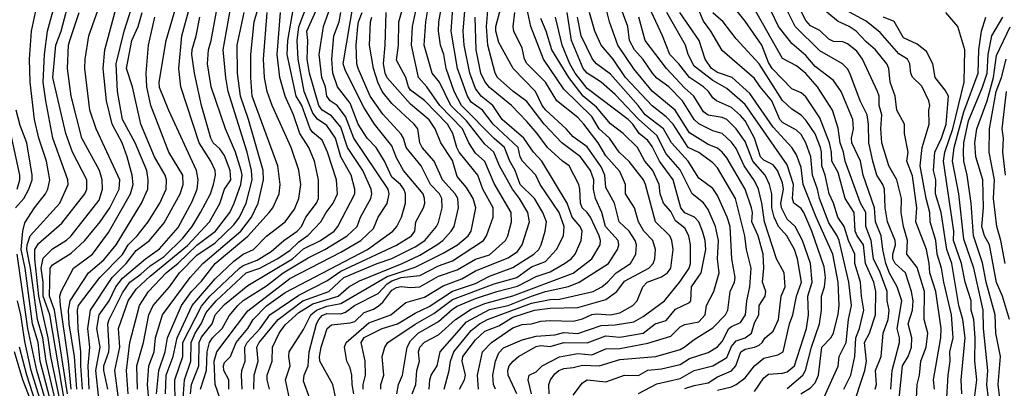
# Model space of a CAD drawing. Header units: metres. Extents: x -51132 to -49532, y -231222 to -229437.
# Tile 88 of 256: x -50719 to -50613, y -231069 to -231029. Entities that reach past the tile are written whole.
import ezdxf

# ---------------------------------------------------------------- set-up
doc = ezdxf.new("R2010")
doc.units = ezdxf.units.M
for name, color, linetype in [('CONTOUR_HALF', 8, 'Continuous'), ('CONTOUR_INDEX', 1, 'Continuous'), ('CONTOUR_INTER', 3, 'Continuous')]:
    doc.layers.add(name, color=color, linetype=linetype)

msp = doc.modelspace()

# ---------------------------------------------------------------- linework, layer by layer
at = {"layer": 'CONTOUR_HALF'}
for points, elevation in [([(-50714.11, -231070.76), (-50715.27, -231065.26), (-50715.55, -231063.26), (-50716.57, -231058.76), (-50717, -231054.76), (-50716.98, -231053.76), (-50716.58, -231053.09), (-50714.08, -231050.91), (-50711.6, -231047.76), (-50711.39, -231047.26), (-50711.41, -231046.26), (-50712.93, -231043.26), (-50713.66, -231041.26), (-50715.05, -231035.26), (-50714.72, -231031.76), (-50714.16, -231030.26), (-50713.12, -231026.26)], 23.5), ([(-50713.48, -231069.26), (-50714.86, -231060.26), (-50715.43, -231058.76), (-50715.36, -231055.76), (-50715.08, -231055.4), (-50713.08, -231054.14), (-50711.6, -231052.76), (-50709.96, -231050.76), (-50708.93, -231049.26), (-50707.91, -231047.26), (-50707.85, -231046.26), (-50710.38, -231040.76), (-50711.09, -231038.76), (-50711.6, -231034.26), (-50711.58, -231033.26), (-50711.19, -231030.76), (-50709.44, -231025.76)], 24.5), ([(-50699.17, -231068.76), (-50698.54, -231066.76), (-50698.45, -231064.76), (-50698.22, -231063.76), (-50697.88, -231063.26), (-50696.85, -231062.26), (-50696.08, -231060.89), (-50695.17, -231059.76), (-50694.58, -231059.22), (-50692.08, -231057.64), (-50690.29, -231056.26), (-50687.58, -231054.63), (-50685.79, -231053.76), (-50683.39, -231052.26), (-50682.34, -231051.26), (-50681.97, -231050.26), (-50680.86, -231048.26), (-50680.73, -231047.76), (-50680.81, -231047.26), (-50681.73, -231045.26), (-50683.38, -231042.76), (-50684.08, -231040.6), (-50685.08, -231039.36), (-50686.08, -231038.77), (-50686.46, -231038.26), (-50687.44, -231034.76), (-50687.7, -231033.26), (-50687.63, -231031.26), (-50687.72, -231030.26), (-50685.72, -231025.76)], 32.5), ([(-50681.69, -231068.76), (-50681.69, -231068.26), (-50681.41, -231067.26), (-50681.47, -231065.76), (-50681.88, -231063.76), (-50681.58, -231063.23), (-50679.65, -231062.26), (-50678, -231061.76), (-50676.08, -231060.6), (-50674.58, -231059.89), (-50672.08, -231058.24), (-50669.58, -231057.4), (-50668.08, -231056.61), (-50665.58, -231055.69), (-50663.34, -231054.26), (-50662.77, -231053.76), (-50662.54, -231053.26), (-50662.1, -231051.76), (-50661.97, -231050.76), (-50662.35, -231049.76), (-50663.26, -231048.26), (-50664.81, -231046.76), (-50665.32, -231045.26), (-50665.89, -231044.26), (-50666.47, -231042.76), (-50667.58, -231041.81), (-50671.1, -231038.26), (-50671.89, -231036.76), (-50672.76, -231034.26), (-50673, -231032.76), (-50673.37, -231031.76), (-50673.58, -231030.26), (-50673.54, -231029.26), (-50673.02, -231026.26)], 37.5), ([(-50674.57, -231068.76), (-50674.51, -231067.76), (-50674.36, -231067.26), (-50673.71, -231066.26), (-50673.4, -231064.76), (-50670.58, -231061.53), (-50668.08, -231060.21), (-50666.08, -231059.77), (-50663.58, -231058.75), (-50662.08, -231058.26), (-50659.58, -231057.73), (-50658.46, -231057.26), (-50655.31, -231055.26), (-50654.31, -231053.76), (-50654.18, -231053.26), (-50654.26, -231052.76), (-50655.63, -231051.26), (-50656.01, -231049.76), (-50656.69, -231048.26), (-50656.89, -231047.26), (-50656.88, -231046.26), (-50657.24, -231045.26), (-50658.29, -231043.76), (-50660.32, -231042.26), (-50662.21, -231040.26), (-50664.08, -231037.83), (-50665.58, -231036.73), (-50667.24, -231035.26), (-50667.49, -231034.76), (-50668.27, -231031.76), (-50668.42, -231029.76), (-50668.11, -231026.26)], 39.5), ([(-50624.04, -231069.76), (-50623.69, -231066.26), (-50623.05, -231065.26), (-50622.72, -231064.26), (-50622.66, -231063.26), (-50623.07, -231061.76), (-50622.6, -231060.26), (-50622.51, -231059.26), (-50622.7, -231058.26), (-50623.34, -231056.26), (-50624.47, -231055.26), (-50624.7, -231054.76), (-50624.73, -231054.26), (-50624.43, -231053.26), (-50624.45, -231052.76), (-50625.3, -231050.76), (-50625.52, -231049.26), (-50625.6, -231047.26), (-50625.78, -231046.76), (-50626.44, -231045.76), (-50626.86, -231044.26), (-50627.3, -231042.26), (-50627.32, -231040.26), (-50627.49, -231039.26), (-50628.22, -231037.76), (-50629.33, -231034.76), (-50629.58, -231034.3), (-50630.13, -231033.76), (-50632.58, -231032.38), (-50635.2, -231029.76), (-50637.18, -231025.76)], 49.5), ([(-50714.99, -231071.26), (-50716.41, -231065.76), (-50716.65, -231063.76), (-50717.26, -231061.76), (-50718.02, -231055.76), (-50718.45, -231053.76), (-50718.28, -231051.76), (-50718.08, -231050.89), (-50717.04, -231049.26), (-50715.83, -231047.76), (-50715.59, -231047.26), (-50715.39, -231046.26), (-50715.72, -231044.26), (-50716.55, -231041.76), (-50717.03, -231039.76), (-50717.49, -231035.76), (-50717.55, -231033.26), (-50717.34, -231030.26), (-50716.81, -231027.76)], 22.5), ([(-50712.48, -231068.76), (-50712.74, -231065.26), (-50713.3, -231061.76), (-50713.37, -231060.26), (-50713.2, -231059.26), (-50711.22, -231056.26), (-50709.58, -231054.85), (-50708.26, -231053.26), (-50705.51, -231048.76), (-50704.85, -231047.26), (-50704.79, -231046.26), (-50704.95, -231045.26), (-50706.19, -231042.26), (-50707.57, -231039.76), (-50708.09, -231036.76), (-50708.26, -231033.76), (-50707.37, -231030.26), (-50706.28, -231026.76)], 25.5), ([(-50709.14, -231068.76), (-50709.56, -231066.76), (-50709.57, -231066.26), (-50709.04, -231064.76), (-50708.98, -231064.26), (-50709.14, -231061.76), (-50709.01, -231061.26), (-50707.58, -231058.42), (-50706.76, -231057.26), (-50705.58, -231056.41), (-50704.58, -231055.5), (-50703.08, -231054.49), (-50701.08, -231052.52), (-50700.06, -231051.26), (-50699.16, -231049.76), (-50698.11, -231047.76), (-50697.79, -231046.76), (-50697.57, -231045.76), (-50697.61, -231045.26), (-50698.07, -231044.26), (-50699.3, -231042.26), (-50701.28, -231036.26), (-50701.49, -231034.26), (-50701.17, -231030.76), (-50700.37, -231027.76)], 27.5), ([(-50706.95, -231069.26), (-50707.14, -231066.76), (-50706.78, -231063.76), (-50705.75, -231059.76), (-50704.75, -231058.26), (-50702.88, -231056.26), (-50701.58, -231055.2), (-50699.58, -231053.28), (-50697.55, -231051.76), (-50696.03, -231049.76), (-50695.54, -231048.76), (-50694.83, -231046.76), (-50694.71, -231045.76), (-50694.81, -231045.26), (-50695.41, -231043.26), (-50696.48, -231040.76), (-50698.04, -231036.26), (-50698.42, -231033.76), (-50698.33, -231032.26), (-50698.03, -231031.26), (-50697.38, -231027.76)], 28.5), ([(-50701.05, -231069.76), (-50700.9, -231067.76), (-50700.23, -231065.76), (-50700.16, -231063.76), (-50699.73, -231062.76), (-50699.09, -231061.76), (-50698.58, -231060.53), (-50697.5, -231059.26), (-50694.27, -231056.26), (-50692.81, -231055.76), (-50690.92, -231054.76), (-50689.58, -231053.87), (-50688.58, -231052.91), (-50687.58, -231052.22), (-50686.24, -231050.76), (-50685.67, -231049.76), (-50684.9, -231048.76), (-50684.44, -231047.76), (-50684.53, -231046.26), (-50685.5, -231043.26), (-50686.08, -231042), (-50687.08, -231041.17), (-50687.39, -231040.76), (-50688.28, -231038.26), (-50688.87, -231037.26), (-50689.86, -231032.76), (-50689.78, -231031.26), (-50689.16, -231027.76)], 31.5), ([(-50684.61, -231069.76), (-50684.95, -231068.26), (-50686.33, -231065.76), (-50686.38, -231065.26), (-50686.21, -231064.26), (-50685.54, -231062.26), (-50685.08, -231061.84), (-50683.08, -231061.64), (-50682.58, -231061.48), (-50681.58, -231060.51), (-50680.58, -231060.17), (-50680.08, -231059.85), (-50679.58, -231059.42), (-50678.58, -231058.11), (-50678.08, -231057.82), (-50677.58, -231057.72), (-50676.58, -231057.85), (-50675.58, -231057.76), (-50673.58, -231056.62), (-50671.58, -231055.95), (-50669.58, -231054.78), (-50668.08, -231054.33), (-50666.37, -231052.76), (-50666.12, -231052.26), (-50665.74, -231050.76), (-50665.77, -231049.76), (-50667.58, -231046.63), (-50668.58, -231044.29), (-50669.58, -231043.39), (-50670.31, -231042.26), (-50671, -231040.76), (-50673.44, -231038.26), (-50674.84, -231036.26), (-50675.71, -231035.26), (-50676.49, -231031.76), (-50676.38, -231029.76), (-50675.84, -231027.26)], 36.5), ([(-50678.04, -231069.26), (-50677.89, -231068.26), (-50677.44, -231067.26), (-50676.96, -231064.26), (-50676.58, -231063.58), (-50675.75, -231062.76), (-50673.58, -231061.48), (-50672.08, -231060.15), (-50671.58, -231059.86), (-50669.58, -231059.02), (-50667.29, -231058.26), (-50665.08, -231057.7), (-50663.08, -231056.65), (-50661.58, -231056.14), (-50660.02, -231055.26), (-50659.32, -231054.76), (-50658.86, -231054.26), (-50658.22, -231052.76), (-50658.13, -231051.76), (-50658.34, -231051.26), (-50659.2, -231050.26), (-50659.75, -231048.76), (-50662.47, -231044.26), (-50663.37, -231043.26), (-50664.4, -231041.76), (-50666.73, -231039.76), (-50667.72, -231038.26), (-50668.99, -231037.26), (-50669.58, -231036.42), (-50670.22, -231034.76), (-50670.8, -231031.76), (-50670.94, -231030.26), (-50670.65, -231026.76)], 38.5), ([(-50647.08, -231068.71), (-50646.08, -231068.37), (-50644.58, -231068.08), (-50643.58, -231067.46), (-50642.08, -231066.79), (-50641.6, -231066.26), (-50641.07, -231064.76), (-50640.58, -231064.47), (-50639.58, -231064.27), (-50639.08, -231064.04), (-50638.75, -231063.76), (-50638.46, -231063.26), (-50637.58, -231062.53), (-50637.02, -231061.26), (-50636.71, -231058.76), (-50636.3, -231057.76), (-50636.39, -231056.26), (-50637.23, -231054.76), (-50638.5, -231050.76), (-50638.79, -231048.76), (-50639.16, -231047.26), (-50639.58, -231046.35), (-50640.71, -231044.76), (-50641.58, -231042.87), (-50642.08, -231042.19), (-50643.08, -231041.28), (-50644.08, -231040.97), (-50645.58, -231040.21), (-50646.08, -231039.76), (-50647.33, -231037.76), (-50648.8, -231036.26), (-50650.08, -231035.32), (-50650.56, -231034.76), (-50651.58, -231033.29), (-50652.51, -231032.26), (-50653.05, -231031.26), (-50653.23, -231029.76), (-50654.15, -231027.26)], 44.5), ([(-50639.58, -231069.02), (-50638.58, -231067.57), (-50638.08, -231067.14), (-50636.58, -231067.05), (-50636.08, -231066.9), (-50635.3, -231066.26), (-50633.98, -231062.26), (-50633.8, -231060.76), (-50633.86, -231058.76), (-50633.38, -231057.26), (-50633.57, -231055.26), (-50634.41, -231052.76), (-50635.21, -231051.26), (-50636.08, -231050.48), (-50636.69, -231049.26), (-50636.75, -231048.76), (-50636.46, -231047.26), (-50636.58, -231046.56), (-50637.11, -231045.26), (-50637.58, -231044.64), (-50638.58, -231044.12), (-50638.95, -231043.76), (-50639.58, -231041.76), (-50640.58, -231039.9), (-50641.08, -231039.33), (-50642.08, -231038.48), (-50643.68, -231037.76), (-50644.08, -231037.44), (-50644.52, -231036.76), (-50645.08, -231036.26), (-50646.59, -231035.26), (-50647.72, -231033.76), (-50648.71, -231032.76), (-50649.49, -231030.76), (-50650.89, -231027.76)], 45.5), ([(-50626.6, -231068.76), (-50626.48, -231068.26), (-50626.59, -231066.76), (-50625.96, -231065.26), (-50625.77, -231062.76), (-50625.22, -231061.26), (-50625.12, -231060.26), (-50625.31, -231059.26), (-50625.32, -231058.26), (-50626.08, -231056.21), (-50626.8, -231054.76), (-50627.05, -231052.76), (-50627.61, -231051.26), (-50627.62, -231049.76), (-50628.18, -231048.76), (-50629.85, -231044.26), (-50630.01, -231043.26), (-50630.39, -231042.26), (-50630.58, -231040.71), (-50631.19, -231038.76), (-50632.8, -231036.26), (-50634.08, -231034.8), (-50635.08, -231033.97), (-50636.58, -231033.2), (-50639.95, -231027.26)], 48.5), ([(-50620.23, -231068.76), (-50620.35, -231067.76), (-50619.56, -231063.26), (-50619.51, -231062.26), (-50620.09, -231058.26), (-50620.75, -231056.26), (-50620.79, -231055.26), (-50621.08, -231053.76), (-50622.23, -231050.76), (-50622.13, -231049.26), (-50622.58, -231045.83), (-50623.21, -231044.26), (-50623.08, -231043.26), (-50623.45, -231041.26), (-50623.46, -231040.26), (-50624.3, -231038.76), (-50624.46, -231037.26), (-50625.01, -231035.76), (-50625.14, -231034.26), (-50625.37, -231033.76), (-50626.57, -231032.26), (-50627.58, -231031.41), (-50628.65, -231030.26), (-50629.41, -231029.76), (-50630.58, -231029.23), (-50632.39, -231027.76)], 50.5), ([(-50711.13, -231068.76), (-50711.26, -231066.26), (-50711.07, -231064.26), (-50711.29, -231062.26), (-50711, -231060.26), (-50708.67, -231056.76), (-50707.16, -231055.26), (-50706.08, -231053.86), (-50704.67, -231052.76), (-50703.08, -231050.89), (-50701.37, -231047.76), (-50701.03, -231046.76), (-50701.09, -231045.76), (-50702.57, -231043.26), (-50704.52, -231038.26), (-50704.96, -231036.26), (-50705.01, -231034.76), (-50704.77, -231031.76), (-50704.08, -231028.76)], 26.5), ([(-50704.71, -231070.26), (-50704.87, -231068.26), (-50704.72, -231066.26), (-50704.16, -231064.76), (-50704.01, -231063.26), (-50703.26, -231060.76), (-50700.3, -231056.76), (-50698.94, -231055.26), (-50694.84, -231051.76), (-50693.7, -231050.26), (-50692.96, -231048.76), (-50692.4, -231046.26), (-50692.42, -231045.26), (-50694.01, -231039.76), (-50694.87, -231037.26), (-50695.21, -231034.76), (-50695.23, -231031.76), (-50694.49, -231028.26)], 29.5), ([(-50702.94, -231069.26), (-50702.86, -231067.26), (-50702.1, -231065.26), (-50701.68, -231063.26), (-50700.07, -231059.76), (-50697.58, -231056.9), (-50695.58, -231054.99), (-50694.58, -231054.26), (-50693.49, -231053.76), (-50692.08, -231052.31), (-50690.08, -231050.76), (-50689.08, -231049.39), (-50688.59, -231048.26), (-50688.37, -231046.76), (-50688.58, -231045.22), (-50689.43, -231042.76), (-50691.46, -231038.26), (-50691.99, -231036.76), (-50692.28, -231035.26), (-50692.38, -231033.26), (-50692, -231028.26)], 30.5), ([(-50696.12, -231068.76), (-50696.13, -231067.76), (-50696.65, -231066.76), (-50696.69, -231066.26), (-50696.58, -231065.89), (-50695.93, -231065.26), (-50695.35, -231063.76), (-50694.09, -231062.26), (-50693.5, -231061.26), (-50692.08, -231059.82), (-50690.08, -231058.39), (-50681.21, -231053.76), (-50678.48, -231051.76), (-50678.04, -231051.26), (-50677.57, -231050.26), (-50677.13, -231048.76), (-50677.12, -231047.76), (-50677.32, -231047.26), (-50677.68, -231046.76), (-50678.58, -231045.97), (-50679.38, -231044.26), (-50680.27, -231042.76), (-50681.24, -231041.76), (-50682.23, -231040.26), (-50683.08, -231038.02), (-50684.43, -231036.26), (-50684.94, -231034.76), (-50685.04, -231033.26), (-50684.85, -231030.76), (-50684.27, -231029.26), (-50684.07, -231028.26)], 33.5), ([(-50693.45, -231068.76), (-50693.4, -231067.26), (-50692.96, -231065.76), (-50693.13, -231064.26), (-50692.86, -231063.76), (-50690.82, -231061.26), (-50688.15, -231059.26), (-50685.38, -231058.26), (-50683.75, -231056.76), (-50680.19, -231055.26), (-50678.58, -231054.71), (-50676.08, -231053.45), (-50675.05, -231052.76), (-50673.78, -231051.26), (-50673.58, -231050.85), (-50673.19, -231049.26), (-50673.22, -231048.26), (-50673.48, -231047.76), (-50674.43, -231046.76), (-50675.45, -231044.76), (-50677.07, -231042.76), (-50677.33, -231041.76), (-50677.58, -231041.34), (-50679.58, -231039.2), (-50680.94, -231037.26), (-50682.2, -231034.26), (-50682.35, -231033.76), (-50682.43, -231031.76), (-50682.25, -231029.76), (-50682.18, -231029.26), (-50681.77, -231028.26)], 34.5), ([(-50689.48, -231070.26), (-50690.04, -231067.76), (-50689.52, -231066.26), (-50689.67, -231065.26), (-50689.62, -231064.76), (-50688.08, -231062.34), (-50687.3, -231060.76), (-50686.71, -231060.26), (-50685.58, -231059.83), (-50684.08, -231059.55), (-50679.08, -231056.64), (-50676.08, -231055.66), (-50673.08, -231054.14), (-50671.54, -231053.26), (-50670.4, -231052.26), (-50670.08, -231051.76), (-50669.55, -231049.26), (-50669.86, -231048.26), (-50670.58, -231047.09), (-50671.58, -231045.89), (-50672.08, -231044.17), (-50673.31, -231042.26), (-50673.95, -231040.76), (-50674.58, -231039.78), (-50676.58, -231038.12), (-50679.08, -231035.29), (-50679.3, -231034.76), (-50679.5, -231033.76), (-50679.3, -231031.76), (-50679.2, -231028.26)], 35.5), ([(-50671.32, -231068.76), (-50670.77, -231067.76), (-50670.68, -231067.26), (-50671.03, -231065.76), (-50670.96, -231065.26), (-50669.58, -231063.45), (-50668.58, -231062.52), (-50667.08, -231061.97), (-50665.58, -231061.04), (-50663.24, -231060.26), (-50661.58, -231060.06), (-50658.58, -231059.99), (-50655.58, -231059.11), (-50654.41, -231058.26), (-50653.58, -231057.14), (-50650.97, -231055.76), (-50650.5, -231055.26), (-50650.32, -231054.76), (-50650.22, -231053.76), (-50650.52, -231052.76), (-50651.49, -231051.76), (-50652.08, -231050.76), (-50652.49, -231049.26), (-50653.46, -231047.76), (-50653.45, -231046.76), (-50654.08, -231045.37), (-50655.58, -231043.68), (-50656.42, -231042.26), (-50657.95, -231040.26), (-50658.58, -231039.56), (-50660.85, -231037.76), (-50662.08, -231035.73), (-50664.08, -231033.73), (-50664.32, -231033.26), (-50664.58, -231032.07), (-50665.47, -231030.26), (-50665.54, -231029.76), (-50665.38, -231028.26)], 40.5), ([(-50663.58, -231069.26), (-50663.95, -231067.76), (-50663.83, -231067.26), (-50663.08, -231066.92), (-50662.44, -231066.26), (-50660.58, -231065.28), (-50658.58, -231064.95), (-50657.08, -231065.08), (-50655.58, -231064.42), (-50654.08, -231064.39), (-50651.08, -231063.82), (-50648.58, -231063.08), (-50647.58, -231062.08), (-50647.08, -231061.82), (-50645.58, -231061.51), (-50644.9, -231060.76), (-50644.75, -231059.76), (-50643.98, -231058.26), (-50643.39, -231056.26), (-50643.57, -231054.76), (-50643.46, -231052.76), (-50643.8, -231051.26), (-50644.58, -231049.43), (-50645.08, -231048.74), (-50646.29, -231047.76), (-50647.58, -231045.17), (-50649.08, -231043.45), (-50650.08, -231041.47), (-50652.08, -231039.71), (-50654.58, -231037.06), (-50656.07, -231035.76), (-50657.57, -231034.76), (-50658.02, -231034.26), (-50659.27, -231031.26), (-50659.75, -231028.26)], 42.5), ([(-50659.08, -231069.43), (-50658.08, -231068.1), (-50657.6, -231067.76), (-50655.58, -231067.98), (-50653.58, -231067.27), (-50652.08, -231067.3), (-50651.08, -231066.73), (-50649.58, -231066.57), (-50647.58, -231066.1), (-50646.58, -231065.46), (-50644.58, -231064.84), (-50643.58, -231064.22), (-50643.08, -231063.63), (-50642.35, -231062.26), (-50642.08, -231062.03), (-50641.08, -231061.61), (-50640.57, -231060.76), (-50640.43, -231059.26), (-50640.08, -231057.76), (-50639.94, -231055.76), (-50640.45, -231053.76), (-50640.63, -231052.26), (-50641.64, -231048.26), (-50643.58, -231044.95), (-50644.08, -231044.44), (-50645.58, -231043.32), (-50646.72, -231042.76), (-50648.33, -231040.26), (-50649.08, -231039.49), (-50650.58, -231038.29), (-50653.45, -231035.26), (-50654.78, -231033.26), (-50656.09, -231031.76), (-50656.78, -231030.26), (-50657.32, -231028.26)], 43.5), ([(-50634.61, -231069.26), (-50633.58, -231068.62), (-50633.08, -231068.08), (-50632.72, -231067.26), (-50632.34, -231064.26), (-50631.39, -231063.26), (-50631.08, -231062.76), (-50630.58, -231060.72), (-50630.48, -231059.76), (-50630.6, -231057.26), (-50631.16, -231054.26), (-50632.95, -231050.26), (-50634.34, -231046.76), (-50634.58, -231044.92), (-50635.08, -231043.57), (-50635.58, -231042.77), (-50637.58, -231040.57), (-50640.08, -231036.95), (-50642, -231035.26), (-50643.58, -231034.71), (-50644.21, -231034.26), (-50644.88, -231033.26), (-50645.54, -231031.26), (-50647.63, -231028.26)], 46.5), ([(-50629.97, -231068.76), (-50629.23, -231067.26), (-50628.81, -231065.26), (-50628.68, -231063.26), (-50628.28, -231062.26), (-50627.83, -231060.26), (-50628.1, -231058.76), (-50628.18, -231057.26), (-50628.79, -231055.26), (-50628.79, -231054.26), (-50629.48, -231052.76), (-50629.93, -231051.26), (-50630.62, -231050.26), (-50631.1, -231048.76), (-50631.56, -231047.76), (-50631.99, -231045.76), (-50632.36, -231044.76), (-50632.37, -231043.26), (-50632.48, -231042.76), (-50633.08, -231041.31), (-50634.08, -231039.83), (-50634.58, -231039.3), (-50635.58, -231038.65), (-50636.58, -231037.72), (-50639.08, -231033.76), (-50641.58, -231031.1), (-50642.96, -231029.26), (-50644.08, -231028.29)], 47.5), ([(-50617.3, -231069.26), (-50617.38, -231067.76), (-50616.93, -231063.26), (-50617.17, -231061.26), (-50617.63, -231059.76), (-50618.36, -231055.26), (-50618.9, -231053.76), (-50619.53, -231049.76), (-50620.13, -231047.76), (-50620.1, -231046.26), (-50620.33, -231045.26), (-50620.18, -231043.26), (-50619.47, -231041.76), (-50618.99, -231040.26), (-50618.73, -231037.26), (-50619.08, -231036.62), (-50620.17, -231035.26), (-50620.42, -231033.76), (-50621.08, -231032.46), (-50622.08, -231031.67), (-50623.58, -231030.98), (-50624.58, -231029.23), (-50625.72, -231028.76)], 51.5), ([(-50614.44, -231069.76), (-50614.61, -231068.26), (-50614.48, -231066.76), (-50614.95, -231062.26), (-50614.98, -231060.26), (-50616, -231055.76), (-50617.08, -231052.63), (-50617.62, -231047.76), (-50618.3, -231044.26), (-50618.11, -231042.76), (-50617.08, -231038.94), (-50615.54, -231034.76), (-50615.46, -231032.26), (-50615.16, -231030.26), (-50614.71, -231028.76)], 52.5), ([(-50667.43, -231068.76), (-50667.67, -231068.26), (-50667.74, -231067.26), (-50667.46, -231065.76), (-50667.08, -231064.86), (-50666.58, -231064.34), (-50664.58, -231063.45), (-50663.08, -231063.07), (-50661.08, -231062.92), (-50660.08, -231062.69), (-50658.58, -231062.77), (-50656.08, -231061.91), (-50654.58, -231061.85), (-50652.58, -231061.52), (-50651.58, -231060.97), (-50649.26, -231059.26), (-50647.58, -231057.18), (-50646.62, -231055.76), (-50646.49, -231055.26), (-50646.48, -231053.26), (-50646.66, -231052.26), (-50647.08, -231051.46), (-50648.08, -231050.68), (-50648.58, -231049.67), (-50649.36, -231048.76), (-50649.73, -231047.76), (-50649.83, -231046.76), (-50650.54, -231045.26), (-50651.37, -231044.26), (-50652.18, -231042.76), (-50653.73, -231041.26), (-50655.08, -231040.22), (-50656.58, -231038.45), (-50658.01, -231037.26), (-50659.57, -231035.26), (-50661.38, -231032.26), (-50661.98, -231030.26), (-50662.58, -231028.9)], 41.5), ([(-50612.16, -231061.26), (-50612.9, -231058.76), (-50613.58, -231057.31), (-50614.32, -231053.26), (-50614.84, -231052.26), (-50615.14, -231051.26), (-50614.96, -231049.26), (-50615.04, -231046.26), (-50615.77, -231043.76), (-50615.91, -231042.26), (-50615.68, -231040.76), (-50614.58, -231037.76), (-50613.88, -231035.26), (-50613.58, -231032.87), (-50612.08, -231029.79)], 53.5), ([(-50612.59, -231045.76), (-50612.88, -231043.26), (-50612.81, -231041.76), (-50612.96, -231040.76), (-50612.5, -231036.76)], 54.5), ([(-50718.89, -231047.26), (-50718.6, -231046.26), (-50718.61, -231045.76), (-50719.69, -231040.76)], 21.5), ([(-50714.91, -231074.76), (-50717.4, -231066.76), (-50718.08, -231063.66), (-50718.5, -231060.76), (-50718.87, -231059.26)], 21.5), ([(-50717.58, -231069.65), (-50718.28, -231067.76), (-50719.17, -231064.76)], 20.5)]:
    msp.add_lwpolyline(points, dxfattribs=dict(at, elevation=elevation))
at = {"layer": 'CONTOUR_INDEX'}
for points, elevation in [([(-50713.07, -231068.76), (-50713.36, -231065.76), (-50714.24, -231059.76), (-50714.29, -231058.76), (-50714.16, -231058.26), (-50712.85, -231055.76), (-50710.79, -231054.26), (-50709.08, -231051.92), (-50706.7, -231047.76), (-50706.41, -231046.76), (-50706.51, -231045.76), (-50707.07, -231043.76), (-50707.59, -231042.26), (-50708.66, -231040.26), (-50709.29, -231037.76), (-50709.63, -231034.26), (-50709.48, -231032.26), (-50708.24, -231027.76)], 25), ([(-50703.9, -231069.26), (-50703.65, -231066.76), (-50702.97, -231064.76), (-50702.74, -231063.26), (-50701.21, -231059.76), (-50700.15, -231058.26), (-50699.08, -231057.17), (-50697.58, -231055.24), (-50694.08, -231052.32), (-50691.78, -231049.76), (-50691.4, -231049.26), (-50690.7, -231047.76), (-50690.6, -231046.76), (-50690.84, -231044.76), (-50693.61, -231037.26), (-50693.76, -231035.26), (-50693.75, -231032.76), (-50693.39, -231029.26), (-50692.7, -231026.76)], 30), ([(-50672.96, -231068.76), (-50672.42, -231066.76), (-50672.28, -231065.76), (-50671.92, -231064.76), (-50670.08, -231062.46), (-50669.16, -231061.76), (-50668.29, -231061.26), (-50663.58, -231059.51), (-50661.58, -231059.12), (-50660.58, -231059.08), (-50656.93, -231058.26), (-50656.02, -231057.76), (-50655.39, -231057.26), (-50654.48, -231056.26), (-50652.92, -231055.26), (-50652.37, -231054.26), (-50652.29, -231053.26), (-50652.44, -231052.76), (-50653.08, -231051.79), (-50654.13, -231050.76), (-50654.65, -231048.76), (-50655.58, -231047.09), (-50655.7, -231045.76), (-50656.08, -231044.87), (-50657.58, -231042.7), (-50659.08, -231041.64), (-50659.83, -231040.76), (-50662.04, -231038.76), (-50662.42, -231038.26), (-50663.16, -231036.76), (-50665.53, -231034.26), (-50667.08, -231031.47), (-50667.4, -231030.26), (-50667.4, -231029.76), (-50666.88, -231027.76)], 40), ([(-50622.16, -231069.76), (-50622.1, -231068.26), (-50621.84, -231067.26), (-50621.71, -231065.76), (-50621.14, -231064.26), (-50620.96, -231062.76), (-50621.34, -231061.26), (-50621.31, -231058.26), (-50622.08, -231055.67), (-50623.21, -231054.26), (-50623.14, -231052.76), (-50623.58, -231051.26), (-50623.81, -231049.76), (-50623.79, -231048.26), (-50624.3, -231046.26), (-50625.15, -231044.76), (-50625.89, -231042.26), (-50626.02, -231040.76), (-50625.9, -231039.26), (-50626.17, -231038.26), (-50626.19, -231037.26), (-50626.37, -231036.76), (-50627.99, -231033.26), (-50628.58, -231032.4), (-50629.58, -231031.62), (-50630.08, -231031.42), (-50631.08, -231031.36), (-50631.58, -231031.11), (-50632.58, -231030.17), (-50633.58, -231029.69), (-50634.08, -231029.12), (-50635.02, -231027.26)], 50), ([(-50691.76, -231068.76), (-50692.02, -231067.76), (-50692.01, -231067.26), (-50691.46, -231065.76), (-50691.44, -231064.26), (-50690.7, -231062.76), (-50690.08, -231061.84), (-50688.58, -231060.51), (-50687.08, -231059.6), (-50684.35, -231058.76), (-50683.22, -231057.76), (-50682.08, -231057.1), (-50677.5, -231055.26), (-50675.58, -231054.35), (-50673.74, -231053.26), (-50673.1, -231052.76), (-50672.2, -231051.76), (-50671.9, -231051.26), (-50671.41, -231049.26), (-50671.5, -231048.26), (-50671.79, -231047.76), (-50673.15, -231046.26), (-50674.06, -231044.26), (-50675.32, -231042.76), (-50675.57, -231042.26), (-50675.81, -231040.76), (-50676.19, -231040.26), (-50678.58, -231038.04), (-50679.64, -231036.76), (-50680.1, -231035.76), (-50680.58, -231034.26), (-50680.98, -231031.76), (-50680.9, -231029.26), (-50680.76, -231028.76)], 35), ([(-50643.58, -231068.89), (-50642.08, -231068.53), (-50641.58, -231068.28), (-50640.58, -231067.54), (-50639.59, -231066.26), (-50638.58, -231065.44), (-50637.08, -231065.07), (-50636.5, -231064.76), (-50635.81, -231061.76), (-50635.46, -231060.76), (-50635.07, -231058.76), (-50634.55, -231057.26), (-50634.97, -231054.76), (-50635.28, -231053.76), (-50636.11, -231052.26), (-50637, -231051.26), (-50637.49, -231050.26), (-50637.71, -231049.26), (-50637.72, -231047.76), (-50637.99, -231046.76), (-50638.46, -231045.76), (-50639.77, -231044.26), (-50640.58, -231042.14), (-50641.57, -231040.76), (-50642.58, -231039.75), (-50643.08, -231039.53), (-50644.58, -231039.29), (-50645.08, -231038.93), (-50646.11, -231037.26), (-50647.08, -231036.39), (-50649.06, -231034.26), (-50651.36, -231031.26), (-50652.02, -231028.76)], 45)]:
    msp.add_lwpolyline(points, dxfattribs=dict(at, elevation=elevation))
at = {"layer": 'CONTOUR_INTER'}
for points, elevation in [([(-50624.93, -231068.76), (-50624.79, -231066.76), (-50624.01, -231063.76), (-50624, -231063.26), (-50624.26, -231062.26), (-50623.73, -231059.26), (-50624.26, -231057.76), (-50625.08, -231056.28), (-50625.46, -231055.26), (-50625.8, -231053.76), (-50625.98, -231052.26), (-50626.56, -231050.76), (-50626.7, -231049.26), (-50627.92, -231045.76), (-50628.19, -231044.26), (-50629.11, -231042.26), (-50629.16, -231041.76), (-50628.96, -231040.76), (-50629.03, -231039.76), (-50630.28, -231036.76), (-50631.08, -231035.57), (-50633.08, -231034.05), (-50634.08, -231032.86), (-50635.58, -231031.57), (-50637.02, -231029.76), (-50640.09, -231023.26)], 49), ([(-50700.24, -231069.26), (-50700.14, -231068.26), (-50699.36, -231066.26), (-50699.33, -231063.76), (-50699.08, -231063.17), (-50697.91, -231061.76), (-50697.6, -231060.76), (-50696.58, -231059.68), (-50694.08, -231057.61), (-50689.28, -231054.76), (-50688.08, -231053.66), (-50686.27, -231052.76), (-50684.79, -231051.76), (-50684.39, -231051.26), (-50682.59, -231047.76), (-50682.56, -231047.26), (-50682.98, -231045.76), (-50684.08, -231043.76), (-50684.67, -231041.76), (-50685.58, -231040.39), (-50686.58, -231039.73), (-50687.08, -231039.09), (-50688.01, -231036.76), (-50688.67, -231033.26), (-50688.77, -231031.26), (-50688.58, -231029.8), (-50687.1, -231025.76)], 32), ([(-50679.77, -231068.76), (-50679.77, -231068.26), (-50679.44, -231067.26), (-50679.62, -231065.26), (-50679.36, -231064.26), (-50679.01, -231063.76), (-50676.08, -231061.79), (-50674.08, -231060.64), (-50672.08, -231059.13), (-50667.58, -231057.44), (-50665.15, -231056.76), (-50663.58, -231055.61), (-50662.08, -231055.02), (-50660.9, -231053.76), (-50660.14, -231052.26), (-50660.06, -231051.26), (-50660.6, -231049.76), (-50662.64, -231046.76), (-50663.11, -231045.76), (-50664.54, -231044.26), (-50664.78, -231043.76), (-50665, -231042.76), (-50667.71, -231040.26), (-50668.86, -231038.76), (-50670.08, -231037.89), (-50670.46, -231037.26), (-50671.52, -231034.26), (-50672.22, -231030.26), (-50671.91, -231026.26)], 38), ([(-50714.47, -231071.26), (-50715.79, -231065.76), (-50716.13, -231063.26), (-50716.71, -231061.26), (-50717.44, -231055.76), (-50717.86, -231053.76), (-50717.82, -231053.26), (-50717.51, -231052.26), (-50714.29, -231048.76), (-50713.42, -231046.76), (-50713.44, -231046.26), (-50715.06, -231041.76), (-50715.81, -231037.76), (-50716.08, -231035.76), (-50715.96, -231032.76), (-50715.63, -231030.26), (-50714.81, -231027.26)], 23), ([(-50710.11, -231069.76), (-50710.42, -231066.76), (-50709.98, -231064.26), (-50710.32, -231062.26), (-50710.06, -231060.76), (-50709.01, -231059.26), (-50708.29, -231057.76), (-50707.58, -231056.84), (-50705.1, -231054.76), (-50703.58, -231053.66), (-50701.58, -231051.38), (-50700.08, -231048.58), (-50699.55, -231047.26), (-50699.41, -231046.26), (-50699.61, -231045.26), (-50702.58, -231038.81), (-50703.58, -231036.31), (-50703.61, -231035.76), (-50702.88, -231031.26), (-50701.58, -231026.81)], 27), ([(-50705.95, -231068.76), (-50706.03, -231066.26), (-50705.3, -231063.76), (-50704.72, -231060.76), (-50704.25, -231059.76), (-50702.49, -231057.76), (-50701.43, -231056.26), (-50699.58, -231054.35), (-50697.58, -231053.02), (-50695.58, -231051.11), (-50694.97, -231050.26), (-50694.25, -231048.76), (-50693.62, -231046.26), (-50693.69, -231045.26), (-50694.14, -231043.26), (-50696.19, -231036.76), (-50696.46, -231035.26), (-50696.75, -231032.26), (-50695.83, -231027.26)], 29), ([(-50696.74, -231070.76), (-50697.6, -231068.26), (-50697.69, -231065.76), (-50697.42, -231064.76), (-50694.08, -231060.35), (-50689.58, -231056.87), (-50684.08, -231054.05), (-50681.93, -231052.76), (-50680.58, -231051.5), (-50680.07, -231050.26), (-50679.08, -231048.81), (-50678.9, -231047.76), (-50679, -231047.26), (-50682.68, -231041.76), (-50683.58, -231039.44), (-50684.49, -231038.26), (-50685.23, -231037.76), (-50685.59, -231037.26), (-50685.74, -231036.26), (-50686.11, -231035.26), (-50686.42, -231032.76), (-50685.96, -231029.76), (-50685.06, -231027.26)], 33), ([(-50694.69, -231068.76), (-50694.77, -231067.26), (-50694.72, -231066.76), (-50694.36, -231065.76), (-50694.4, -231064.26), (-50694.14, -231063.76), (-50692.76, -231062.26), (-50691.7, -231060.76), (-50688.58, -231058.65), (-50685.58, -231057.1), (-50684.08, -231056.08), (-50678.08, -231053.29), (-50676.47, -231052.26), (-50676.11, -231051.76), (-50676, -231050.76), (-50675.19, -231049.26), (-50675.05, -231048.76), (-50675.07, -231048.26), (-50675.24, -231047.76), (-50677.34, -231045.26), (-50678.08, -231043.9), (-50678.58, -231042.58), (-50680.45, -231040.26), (-50681.58, -231038.51), (-50683.58, -231034.53), (-50683.84, -231033.76), (-50682.64, -231026.76)], 34), ([(-50687.4, -231069.76), (-50688.08, -231067.9), (-50688.04, -231067.26), (-50687.58, -231066.26), (-50687.49, -231064.76), (-50686.69, -231061.76), (-50686.46, -231061.26), (-50686.08, -231060.85), (-50685.58, -231060.62), (-50684.08, -231060.65), (-50683.58, -231060.48), (-50682.61, -231059.76), (-50680.08, -231058.49), (-50679.08, -231057.43), (-50678.58, -231057.1), (-50677.58, -231056.76), (-50675.58, -231056.55), (-50673.58, -231055.52), (-50672.08, -231054.96), (-50668.75, -231052.76), (-50668.42, -231052.26), (-50667.71, -231050.26), (-50667.71, -231049.26), (-50668.8, -231047.26), (-50669.35, -231045.76), (-50671.34, -231043.26), (-50671.6, -231042.76), (-50672.02, -231041.26), (-50672.61, -231040.26), (-50675.08, -231037.73), (-50676.58, -231036.62), (-50676.81, -231036.26), (-50677.08, -231035.26), (-50678.08, -231033.36), (-50677.87, -231031.76), (-50677.85, -231029.26), (-50677.4, -231027.76)], 36), ([(-50682.67, -231069.26), (-50682.87, -231068.26), (-50682.88, -231067.26), (-50683.08, -231066.46), (-50683.42, -231065.76), (-50683.68, -231064.26), (-50683.51, -231063.76), (-50681.08, -231061.65), (-50678.71, -231060.76), (-50677.08, -231059.45), (-50675.08, -231058.89), (-50673.08, -231057.65), (-50671.08, -231056.91), (-50669.58, -231056.03), (-50666.08, -231054.66), (-50665.08, -231053.96), (-50664.59, -231053.26), (-50663.78, -231050.76), (-50663.97, -231049.76), (-50664.87, -231048.26), (-50665.63, -231047.26), (-50667.01, -231044.76), (-50667.62, -231043.26), (-50668.58, -231042.42), (-50670.58, -231039.91), (-50672.26, -231038.26), (-50673.48, -231035.76), (-50674.24, -231034.76), (-50675.11, -231031.76), (-50674.95, -231029.26), (-50674.67, -231027.76)], 37), ([(-50669.29, -231068.76), (-50669.39, -231067.26), (-50668.83, -231064.76), (-50667.87, -231063.76), (-50665.58, -231062.16), (-50664.58, -231061.83), (-50663.58, -231061.74), (-50662.58, -231061.47), (-50661.58, -231061.37), (-50659.08, -231061.44), (-50658.08, -231061.22), (-50657.08, -231060.75), (-50656.58, -231060.67), (-50655.08, -231060.79), (-50654.08, -231060.55), (-50652.68, -231059.76), (-50652.2, -231059.26), (-50651.6, -231057.76), (-50651.12, -231057.26), (-50649.58, -231056.68), (-50648.95, -231056.26), (-50648.58, -231055.76), (-50648.34, -231053.76), (-50648.49, -231052.76), (-50648.71, -231052.26), (-50650.24, -231050.76), (-50651.3, -231046.76), (-50651.53, -231046.26), (-50653.08, -231044.28), (-50654.15, -231043.26), (-50655.2, -231041.76), (-50656.28, -231040.76), (-50657.08, -231039.43), (-50660.08, -231036.5), (-50662.28, -231033.26), (-50663.66, -231029.76), (-50664.19, -231027.26)], 41), ([(-50652.08, -231069.24), (-50650.08, -231068.19), (-50647.58, -231067.61), (-50646.08, -231066.75), (-50644.08, -231066.26), (-50642.58, -231065.35), (-50642.08, -231064.19), (-50641.58, -231063.57), (-50640.58, -231063.26), (-50639.92, -231062.76), (-50639.58, -231061.62), (-50639.13, -231060.76), (-50639.09, -231059.76), (-50638.45, -231058.76), (-50638.38, -231058.26), (-50638.73, -231057.26), (-50638.6, -231055.76), (-50638.66, -231054.26), (-50639.2, -231052.26), (-50639.87, -231050.76), (-50639.8, -231049.76), (-50639.9, -231049.26), (-50640.61, -231047.26), (-50642.58, -231043.87), (-50643.07, -231043.26), (-50643.58, -231042.84), (-50644.58, -231042.46), (-50646.58, -231041.2), (-50648.13, -231038.76), (-50650.58, -231036.71), (-50652.58, -231034.3), (-50654.28, -231031.76), (-50655.19, -231029.26), (-50655.67, -231027.26)], 44), ([(-50632.08, -231069.63), (-50630.58, -231066.28), (-50630.5, -231065.26), (-50629.73, -231063.76), (-50629.48, -231061.26), (-50629.14, -231059.76), (-50629.45, -231057.26), (-50630.5, -231052.76), (-50630.69, -231052.26), (-50631.58, -231050.86), (-50632.6, -231048.26), (-50632.83, -231047.26), (-50633.37, -231045.76), (-50633.52, -231043.76), (-50634.08, -231042.26), (-50634.58, -231041.39), (-50635.08, -231040.91), (-50636.58, -231040.1), (-50636.85, -231039.76), (-50637.72, -231037.76), (-50638.98, -231036.26), (-50639.58, -231035.35), (-50643.08, -231032.35), (-50644.28, -231030.26), (-50645.08, -231029.19), (-50645.67, -231027.76)], 47), ([(-50629.08, -231070.88), (-50627.72, -231066.76), (-50627.56, -231065.76), (-50627.77, -231063.76), (-50627.21, -231062.76), (-50626.59, -231060.76), (-50626.53, -231058.26), (-50626.76, -231057.26), (-50627.64, -231055.26), (-50627.86, -231053.26), (-50628.56, -231052.26), (-50628.77, -231051.76), (-50628.87, -231049.76), (-50629.85, -231048.26), (-50630.58, -231045.46), (-50631.29, -231044.26), (-50631.32, -231043.26), (-50631.54, -231042.26), (-50632.58, -231039.58), (-50634.08, -231037.33), (-50634.58, -231036.88), (-50635.58, -231036.45), (-50637.69, -231034.26), (-50638.08, -231033.62), (-50638.81, -231031.76), (-50640.58, -231029.17), (-50642.08, -231027.34)], 48), ([(-50618.94, -231070.26), (-50618.75, -231067.26), (-50618.54, -231065.76), (-50618.59, -231064.76), (-50618.23, -231063.26), (-50618.25, -231062.76), (-50618.4, -231060.76), (-50619.24, -231057.26), (-50619.48, -231055.76), (-50619.95, -231054.26), (-50620.08, -231052.76), (-50620.69, -231050.76), (-50620.73, -231049.76), (-50621.14, -231048.26), (-50621.77, -231044.76), (-50621.55, -231042.76), (-50620.81, -231040.26), (-50620.84, -231038.76), (-50620.74, -231038.26), (-50620.84, -231037.76), (-50621.58, -231036.16), (-50622.58, -231035.2), (-50622.76, -231034.76), (-50622.87, -231033.76), (-50623.12, -231033.26), (-50624.08, -231032.69), (-50626.08, -231030.41), (-50627.58, -231029.19), (-50631.17, -231027.26)], 51), ([(-50713.75, -231070.26), (-50715.39, -231060.76), (-50716.08, -231058.76), (-50716.11, -231057.26), (-50716.3, -231055.76), (-50716.08, -231054.67), (-50715.08, -231053.68), (-50713.58, -231052.74), (-50713.09, -231052.26), (-50710.08, -231048.43), (-50709.7, -231047.26), (-50709.76, -231046.26), (-50710.04, -231045.26), (-50711.94, -231041.76), (-50713.1, -231037.26), (-50713.46, -231034.26), (-50713.37, -231031.76), (-50713.23, -231031.26), (-50712.21, -231028.26)], 24), ([(-50711.86, -231068.76), (-50712.05, -231066.26), (-50712.03, -231064.76), (-50712.33, -231062.26), (-50712.42, -231060.26), (-50712.31, -231059.76), (-50710, -231056.76), (-50707.58, -231054.29), (-50706.94, -231053.26), (-50705.97, -231052.26), (-50704.8, -231050.76), (-50703.53, -231048.76), (-50702.86, -231047.26), (-50702.82, -231046.26), (-50702.96, -231045.76), (-50704.11, -231043.76), (-50705.59, -231040.26), (-50706.5, -231036.26), (-50707.15, -231034.26), (-50706.56, -231031.26), (-50705.87, -231029.76), (-50705.45, -231028.26)], 26), ([(-50708.01, -231069.76), (-50708.39, -231066.76), (-50707.86, -231064.26), (-50707.99, -231062.26), (-50706.96, -231059.26), (-50706.08, -231058.02), (-50704.58, -231056.6), (-50700.58, -231053.33), (-50698.19, -231050.76), (-50697.08, -231048.8), (-50696.59, -231047.26), (-50695.91, -231046.26), (-50695.97, -231045.26), (-50696.58, -231043.65), (-50697.08, -231042.93), (-50697.81, -231042.26), (-50698.05, -231041.76), (-50699.08, -231038.26), (-50699.83, -231034.76), (-50700.11, -231032.76), (-50700.08, -231032.24), (-50699.64, -231030.76), (-50699.25, -231028.76)], 28), ([(-50701.9, -231070.26), (-50701.95, -231067.76), (-50701.09, -231065.26), (-50701.06, -231063.76), (-50699.08, -231059.85), (-50698.18, -231058.76), (-50694.98, -231055.76), (-50694.58, -231055.48), (-50693.08, -231054.88), (-50691.58, -231053.96), (-50690.22, -231052.76), (-50688.76, -231051.76), (-50688.32, -231051.26), (-50687.83, -231050.26), (-50686.7, -231048.76), (-50686.5, -231048.26), (-50686.49, -231046.26), (-50686.91, -231044.26), (-50687.52, -231042.76), (-50688.49, -231041.26), (-50689.18, -231039.26), (-50690.07, -231037.26), (-50690.64, -231035.26), (-50690.92, -231032.76), (-50690.58, -231028.26)], 31), ([(-50676.41, -231069.26), (-50676.01, -231068.26), (-50675.9, -231066.76), (-50675.63, -231065.76), (-50675.71, -231064.76), (-50675.58, -231064.26), (-50675.08, -231063.7), (-50673.58, -231062.91), (-50671.74, -231061.26), (-50670.08, -231060.18), (-50668.58, -231059.55), (-50665.58, -231058.73), (-50659.08, -231056.28), (-50657.08, -231054.76), (-50656.19, -231053.26), (-50656.15, -231052.76), (-50656.3, -231052.26), (-50657.23, -231050.26), (-50657.57, -231049.76), (-50658.12, -231049.26), (-50658.3, -231048.76), (-50658.36, -231047.26), (-50658.49, -231046.76), (-50659.54, -231044.76), (-50660.24, -231044.26), (-50661.85, -231042.76), (-50662.95, -231041.26), (-50664.08, -231039.98), (-50665.74, -231038.26), (-50668.08, -231036.33), (-50668.58, -231035.66), (-50669.01, -231034.76), (-50669.52, -231032.26), (-50669.65, -231028.76)], 39), ([(-50665.16, -231069.26), (-50666.1, -231067.26), (-50666.12, -231066.76), (-50665.97, -231066.26), (-50665.55, -231065.76), (-50664.97, -231065.26), (-50663.08, -231064.17), (-50662.58, -231064.07), (-50661.58, -231064.17), (-50660.08, -231063.74), (-50657.58, -231063.79), (-50655.58, -231063.05), (-50654.08, -231063.19), (-50651.58, -231062.73), (-50650.29, -231061.76), (-50649.08, -231061.38), (-50648.08, -231060.16), (-50646.58, -231059.46), (-50646.45, -231059.26), (-50646.37, -231057.76), (-50645.32, -231056.26), (-50644.82, -231053.76), (-50644.9, -231052.76), (-50645.17, -231051.76), (-50645.58, -231050.76), (-50646.04, -231050.26), (-50647.08, -231049.79), (-50647.52, -231049.26), (-50648.33, -231046.26), (-50649.82, -231044.26), (-50650.58, -231042.65), (-50651.08, -231042.01), (-50652, -231041.26), (-50652.66, -231040.26), (-50653.17, -231039.76), (-50657.58, -231036.41), (-50658.88, -231034.76), (-50659.44, -231033.76), (-50660.26, -231031.76), (-50660.99, -231028.76)], 42), ([(-50661.69, -231069.26), (-50661.71, -231068.26), (-50661.52, -231067.76), (-50661.08, -231067.12), (-50660.63, -231066.76), (-50660.08, -231066.55), (-50659.08, -231066.45), (-50658.08, -231066.18), (-50656.31, -231066.26), (-50654.08, -231065.57), (-50650.19, -231065.26), (-50647.58, -231064.51), (-50647.14, -231064.26), (-50646.08, -231063.43), (-50644.08, -231062.19), (-50642.72, -231060.76), (-50642.45, -231060.26), (-50642.22, -231058.26), (-50641.74, -231057.26), (-50641.66, -231056.76), (-50642.03, -231054.76), (-50642.22, -231051.26), (-50642.52, -231050.26), (-50643.58, -231047.94), (-50644.08, -231047.17), (-50645.58, -231046.08), (-50646.74, -231044.26), (-50648.51, -231042.26), (-50649.39, -231040.76), (-50651.35, -231039.26), (-50652.1, -231038.26), (-50655.08, -231034.89), (-50656.58, -231033.76), (-50657.02, -231033.26), (-50658.22, -231030.76), (-50658.61, -231028.76)], 43), ([(-50636.08, -231068.71), (-50634.4, -231067.26), (-50634.11, -231066.76), (-50633.45, -231064.26), (-50632.6, -231061.76), (-50632.4, -231060.26), (-50632.4, -231058.76), (-50632.07, -231057.76), (-50631.95, -231056.76), (-50632.08, -231055.62), (-50633.44, -231051.76), (-50634.29, -231049.76), (-50634.58, -231049.34), (-50635.35, -231048.76), (-50635.51, -231048.26), (-50635.39, -231046.76), (-50636.08, -231044.65), (-50640.58, -231038.14), (-50642.58, -231036.43), (-50644.08, -231035.56), (-50646.08, -231034.03), (-50646.73, -231032.76), (-50647.01, -231031.76), (-50649.03, -231028.26)], 46), ([(-50615.92, -231069.76), (-50615.67, -231067.76), (-50615.9, -231065.76), (-50615.87, -231063.26), (-50616.01, -231061.26), (-50616.28, -231060.26), (-50616.3, -231059.26), (-50616.95, -231057.26), (-50617.31, -231055.26), (-50618.17, -231052.76), (-50618.14, -231051.76), (-50619.28, -231044.26), (-50619.13, -231043.26), (-50618.26, -231040.76), (-50617.05, -231035.76), (-50616.97, -231032.26), (-50617.73, -231029.76), (-50619, -231028.26)], 52), ([(-50613.22, -231069.76), (-50613.37, -231068.26), (-50613.14, -231065.26), (-50613.65, -231062.76), (-50613.72, -231060.76), (-50614.69, -231057.26), (-50615.08, -231055.19), (-50616.05, -231052.26), (-50616.3, -231048.76), (-50616.71, -231045.76), (-50617.09, -231044.26), (-50617.13, -231043.26), (-50617.06, -231042.26), (-50616.58, -231039.92), (-50615.08, -231036.3), (-50614.57, -231034.76), (-50614.45, -231032.76), (-50614.08, -231030.76), (-50612.88, -231028.76)], 53), ([(-50612.62, -231055.26), (-50613.09, -231052.76), (-50613.54, -231051.26), (-50613.9, -231048.26), (-50613.78, -231046.26), (-50614.34, -231043.26), (-50614.32, -231040.76), (-50613.59, -231036.76), (-50613.02, -231035.26), (-50612.53, -231033.26)], 54), ([(-50719.07, -231049.26), (-50718.17, -231048.26), (-50717.65, -231047.26), (-50717.29, -231046.26), (-50717.29, -231045.76), (-50717.86, -231042.26), (-50718.58, -231040.41), (-50718.99, -231038.76)], 22), ([(-50714.59, -231074.26), (-50716.78, -231066.76), (-50717.75, -231062.26), (-50718.89, -231054.26)], 22), ([(-50715.46, -231074.76), (-50717.84, -231067.26), (-50718.64, -231064.26)], 21)]:
    msp.add_lwpolyline(points, dxfattribs=dict(at, elevation=elevation))

doc.saveas('drawing.dxf')
